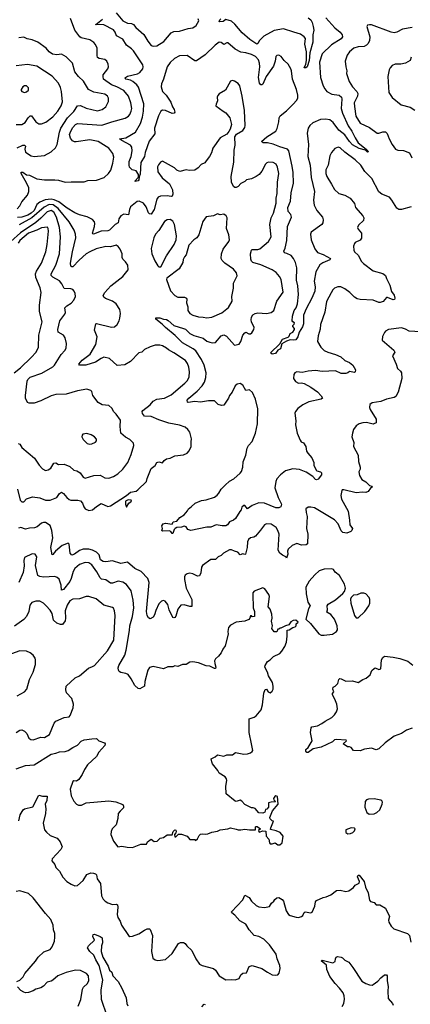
# Model space of a CAD drawing. Extents: x 2056909 to 2160450, y 827444 to 1016825.
# Tile 201 of 256: x 2074373 to 2078507, y 913935 to 924366. Entities that reach past the tile are written whole.
import ezdxf

# ---------------------------------------------------------------- set-up
doc = ezdxf.new("R2010")
doc.units = 0

msp = doc.modelspace()

# ---------------------------------------------------------------- linework, layer by layer
at = {"layer": '0CON10XD'}
for points in [[(2074347, 922363), (2074376, 922394), (2074395, 922438), (2074454, 922506), (2074470, 922545), (2074468, 922585), (2074446, 922636), (2074388, 922735), (2074389, 922751), (2074405, 922749), (2074445, 922724), (2074475, 922718), (2074555, 922679), (2074635, 922670), (2074745, 922669), (2074785, 922666), (2074855, 922645), (2074917, 922647), (2075055, 922648), (2075095, 922662), (2075185, 922666), (2075268, 922695), (2075313, 922735), (2075337, 922773), (2075360, 922845), (2075368, 922908), (2075360, 922950), (2075317, 923005), (2075205, 923077), (2075114, 923094), (2074972, 923072), (2074952, 923072), (2074931, 923081), (2074909, 923109), (2074901, 923149), (2074913, 923185), (2074936, 923224), (2074964, 923256), (2074985, 923265), (2075243, 923247), (2075348, 923282), (2075488, 923322), (2075525, 923344), (2075539, 923361), (2075554, 923395), (2075558, 923425), (2075550, 923485), (2075523, 923555), (2075474, 923615), (2075400, 923655), (2075345, 923675), (2075260, 923735), (2075255, 923765), (2075258, 923782), (2075304, 923845), (2075312, 923865), (2075309, 923895), (2075295, 923927), (2075275, 923944), (2075215, 923954), (2075198, 923965), (2075192, 923985), (2075194, 924064), (2075175, 924104), (2075156, 924125), (2075115, 924154), (2075025, 924174), (2075009, 924185), (2074958, 924255), (2074909, 924379)], [(2075395, 924439), (2075465, 924354), (2075515, 924328), (2075555, 924324), (2075578, 924315), (2075602, 924282), (2075688, 924208), (2075728, 924138), (2075764, 924094), (2075785, 924084), (2075825, 924090), (2075897, 924135), (2075975, 924227), (2076005, 924241), (2076065, 924243), (2076155, 924272), (2076205, 924281), (2076241, 924305), (2076268, 924352), (2076263, 924375)], [(2077614, 924385), (2077709, 924279), (2077766, 924235), (2077787, 924205), (2077791, 924185), (2077775, 924162), (2077672, 924098), (2077575, 924005), (2077546, 923915), (2077556, 923755), (2077585, 923665), (2077602, 923632), (2077625, 923606), (2077675, 923578), (2077755, 923568), (2077779, 923545), (2077783, 923523), (2077776, 923425), (2077789, 923375), (2077850, 923240), (2077888, 923185), (2077925, 923116), (2077955, 923060), (2078039, 922995), (2078058, 922975), (2078060, 922965), (2078055, 922962), (2078032, 922982), (2077965, 923000), (2077895, 923040), (2077862, 923075), (2077815, 923145), (2077750, 923195), (2077692, 923275), (2077655, 923305), (2077608, 923312), (2077555, 923310), (2077475, 923273), (2077442, 923245), (2077426, 923215), (2077416, 923165), (2077428, 923045), (2077424, 922915), (2077446, 922825), (2077456, 922695), (2077493, 922547), (2077484, 922455), (2077490, 922400), (2077517, 922345), (2077576, 922275), (2077584, 922245), (2077580, 922215), (2077569, 922195), (2077456, 922115), (2077451, 922095), (2077458, 922035), (2077496, 921937), (2077525, 921900), (2077585, 921878), (2077663, 921835), (2077657, 921823), (2077580, 921790), (2077551, 921769), (2077508, 921695), (2077488, 921595), (2077501, 921535), (2077495, 921491), (2077465, 921415), (2077405, 921302), (2077377, 921235), (2077376, 921145), (2077367, 921113), (2077331, 921055), (2077317, 921005), (2077295, 920976), (2077275, 920970), (2077234, 920976), (2077195, 920961), (2077149, 920931), (2077132, 920878), (2077105, 920864), (2077081, 920829), (2077045, 920823), (2077027, 920835), (2077127, 920933), (2077155, 920981), (2077216, 921004), (2077225, 921014), (2077235, 921042), (2077265, 921054), (2077280, 921085), (2077280, 921095), (2077262, 921115), (2077262, 921125), (2077278, 921142), (2077280, 921155), (2077264, 921164), (2077257, 921175), (2077260, 921225), (2077277, 921285), (2077299, 921315), (2077312, 921355), (2077323, 921455), (2077318, 921545), (2077301, 921605), (2077306, 921736), (2077291, 921795), (2077271, 921835), (2077245, 921868), (2077199, 921889), (2077175, 921897), (2077169, 921915), (2077183, 921947), (2077200, 922025), (2077206, 922175), (2077249, 922275), (2077242, 922302), (2077215, 922335), (2077210, 922375), (2077240, 922445), (2077245, 922533), (2077269, 922635), (2077267, 922747), (2077256, 922815), (2077220, 922975), (2077208, 922995), (2077125, 923019), (2077055, 923048), (2076995, 923060), (2076951, 923061), (2076933, 923075), (2076990, 923125), (2077082, 923185), (2077097, 923213), (2077116, 923284), (2077120, 923325), (2077131, 923349), (2077198, 923402), (2077268, 923472), (2077302, 923508), (2077316, 923535), (2077317, 923565), (2077301, 923625), (2077260, 923735), (2077251, 923825), (2077244, 923844), (2077213, 923895), (2077172, 923932), (2077140, 923975), (2077115, 923989), (2077093, 923987), (2077082, 923975), (2077076, 923925), (2077059, 923875), (2076981, 923765), (2076945, 923684), (2076935, 923674), (2076925, 923674), (2076910, 923695), (2076899, 923755), (2076913, 923865), (2076911, 923905), (2076900, 923940), (2076867, 923975), (2076825, 923998), (2076768, 924015), (2076712, 924022), (2076655, 924053), (2076575, 924122), (2076565, 924122), (2076535, 924104), (2076505, 924123), (2076485, 924127), (2076443, 924095), (2076335, 923992), (2076245, 923930), (2076225, 923930), (2076145, 923986), (2076065, 923983), (2076010, 923955), (2075965, 923912), (2075933, 923865), (2075895, 923735), (2075874, 923685), (2075869, 923655), (2075884, 923605), (2075924, 923565), (2075972, 923492), (2075991, 923441), (2076009, 923415), (2076014, 923385), (2076006, 923374), (2075985, 923373), (2075915, 923404), (2075885, 923409), (2075865, 923397), (2075842, 923348), (2075799, 923215), (2075803, 923155), (2075742, 923078), (2075702, 922958), (2075694, 922915), (2075656, 922854), (2075649, 922731), (2075638, 922702), (2075635, 922668), (2075625, 922657), (2075595, 922650), (2075592, 922655), (2075632, 922698), (2075631, 922725), (2075605, 922763), (2075563, 922775), (2075536, 922805), (2075531, 922825), (2075533, 922865), (2075554, 922915), (2075564, 922975), (2075560, 923015), (2075546, 923036), (2075454, 923085), (2075430, 923105), (2075495, 923115), (2075597, 923175), (2075651, 923265), (2075674, 923334)], [(2077425, 924387), (2077455, 924365), (2077470, 924335), (2077480, 924295), (2077486, 924255), (2077474, 924205), (2077474, 924126), (2077442, 924015), (2077436, 923935), (2077416, 923865), (2077402, 923855), (2077384, 923855), (2077402, 923895), (2077408, 923935), (2077408, 924025), (2077389, 924105), (2077397, 924167), (2077383, 924185), (2077345, 924211), (2077274, 924234), (2077165, 924268), (2077065, 924253), (2076955, 924193), (2076911, 924145), (2076895, 924112), (2076882, 924108), (2076809, 924155), (2076726, 924225), (2076649, 924318), (2076615, 924349), (2076555, 924368), (2076525, 924345), (2076484, 924344), (2076491, 924365), (2076501, 924375)], [(2075674, 923334), (2075684, 923396), (2075685, 923475), (2075630, 923650), (2075614, 923674), (2075571, 923711), (2075545, 923724), (2075496, 923735), (2075487, 923745), (2075493, 923755), (2075515, 923767), (2075618, 923792), (2075645, 923806), (2075675, 923845), (2075680, 923865), (2075675, 923889), (2075576, 924036), (2075555, 924058), (2075502, 924095), (2075465, 924161), (2075396, 924195), (2075384, 924235), (2075365, 924257), (2075265, 924310), (2075215, 924316), (2075180, 924310), (2075178, 924315), (2075250, 924370)], [(2078526, 924284), (2078425, 924264), (2078365, 924235), (2078335, 924228), (2078305, 924234), (2078095, 924310), (2078075, 924313), (2078053, 924307), (2078048, 924295), (2078078, 924185), (2078074, 924145), (2078061, 924115), (2078045, 924097), (2078017, 924083), (2077955, 924077), (2077910, 924065), (2077864, 924026), (2077840, 923990), (2077819, 923925), (2077823, 923865), (2077836, 923825), (2077833, 923795), (2077860, 923710), (2077894, 923655), (2077941, 923605), (2077951, 923585), (2077947, 923555), (2077914, 923485), (2077915, 923445), (2077929, 923345), (2077975, 923269), (2078075, 923222), (2078155, 923164), (2078175, 923162), (2078215, 923179), (2078245, 923178), (2078261, 923161), (2078282, 923105), (2078315, 923045), (2078350, 922995), (2078375, 922983), (2078435, 922979), (2078498, 922955), (2078522, 922902)], [(2074345, 923008), (2074405, 923035), (2074425, 923037), (2074434, 923025), (2074428, 922995), (2074434, 922964), (2074495, 922923), (2074525, 922917), (2074634, 922926), (2074707, 922965), (2074753, 923007), (2074769, 923045), (2074794, 923175), (2074810, 923215), (2074878, 923325), (2074945, 923392), (2074985, 923454), (2075015, 923458), (2075075, 923429), (2075195, 923400), (2075245, 923413), (2075285, 923444), (2075312, 923498), (2075312, 923535), (2075301, 923555), (2075275, 923577), (2075158, 923598), (2075102, 923625), (2075049, 923715), (2074994, 923764), (2074956, 923815), (2074930, 923905), (2074865, 923971), (2074815, 924002), (2074765, 923992), (2074719, 923999), (2074685, 924026), (2074654, 924064), (2074565, 924129), (2074504, 924154), (2074453, 924163), (2074415, 924179), (2074365, 924173)], [(2078515, 923970), (2078504, 923935), (2078457, 923907), (2078405, 923894), (2078345, 923893), (2078315, 923880), (2078294, 923855), (2078284, 923835), (2078269, 923765), (2078281, 923595), (2078315, 923543), (2078412, 923465), (2078505, 923439), (2078556, 923406)], [(2074335, 923254), (2074395, 923254), (2074432, 923278), (2074463, 923327), (2074485, 923347), (2074498, 923348), (2074543, 923283), (2074575, 923264), (2074605, 923264), (2074650, 923280), (2074724, 923335), (2074775, 923396), (2074812, 923455), (2074825, 923495), (2074817, 923605), (2074805, 923647), (2074782, 923692), (2074715, 923769), (2074555, 923873), (2074455, 923890), (2074336, 923876)], [(2076702, 919155), (2076658, 919082), (2076635, 919063), (2076595, 919045), (2076572, 919015), (2076555, 919004), (2076515, 919003), (2076454, 919016), (2076395, 918990), (2076355, 918991), (2076185, 918956), (2076154, 918964), (2076133, 918993), (2076115, 919002), (2076085, 918991), (2076037, 918985), (2076019, 918975), (2076006, 918965), (2075995, 918923), (2075985, 918923), (2075972, 918945), (2075955, 918951), (2075885, 918948), (2075878, 918955), (2075883, 918975), (2075878, 919005), (2075892, 919025), (2075915, 919031), (2075985, 919022), (2075998, 919045), (2076035, 919053), (2076067, 919093), (2076115, 919122), (2076148, 919162), (2076158, 919185), (2076186, 919204), (2076230, 919245), (2076298, 919272), (2076345, 919279), (2076435, 919309), (2076463, 919327), (2076479, 919351), (2076505, 919393), (2076546, 919435), (2076595, 919476), (2076640, 919500), (2076707, 919563), (2076719, 919581), (2076733, 919625), (2076738, 919682), (2076765, 919752), (2076779, 919825), (2076794, 919856), (2076835, 919896), (2076869, 919985), (2076891, 920085), (2076895, 920245), (2076870, 920345), (2076836, 920415), (2076805, 920443), (2076765, 920437), (2076733, 920495), (2076705, 920511), (2076676, 920504), (2076655, 920488), (2076620, 920420), (2076594, 920385), (2076582, 920355), (2076535, 920282), (2076507, 920277), (2076475, 920290), (2076435, 920329), (2076372, 920328), (2076285, 920314), (2076225, 920321), (2076155, 920310), (2076148, 920315), (2076147, 920335), (2076162, 920355), (2076251, 920429), (2076304, 920486), (2076328, 920525), (2076342, 920575), (2076346, 920625), (2076327, 920705), (2076298, 920765), (2076237, 920857), (2076210, 920880), (2076095, 920942), (2076020, 921020), (2075915, 921104), (2075882, 921142), (2075812, 921195), (2075813, 921207), (2075855, 921206), (2075895, 921192), (2075925, 921191), (2075945, 921180), (2076005, 921127), (2076106, 921095), (2076126, 921086), (2076175, 921040), (2076215, 921021), (2076313, 920993), (2076355, 920961), (2076385, 920948), (2076415, 920941), (2076445, 920946), (2076505, 921016), (2076535, 921026), (2076563, 921013), (2076645, 920919), (2076695, 920930), (2076715, 920957), (2076735, 921024), (2076755, 921049), (2076765, 921054), (2076798, 921038), (2076815, 921038), (2076830, 921050), (2076851, 921085), (2076854, 921105), (2076825, 921164), (2076821, 921185), (2076825, 921213), (2076842, 921238), (2076865, 921253), (2076895, 921259), (2076985, 921252), (2077036, 921264), (2077061, 921285), (2077096, 921384), (2077161, 921479), (2077141, 921615), (2077124, 921645), (2077089, 921689), (2077045, 921717), (2076925, 921770), (2076841, 921795), (2076825, 921809), (2076818, 921828), (2076815, 921885), (2076825, 921925), (2076835, 921932), (2076895, 921930), (2076915, 921939), (2077006, 922015), (2077036, 922064), (2077021, 922195), (2077036, 922265), (2077059, 922315), (2077089, 922421), (2077086, 922476), (2077098, 922525), (2077101, 922645), (2077116, 922735), (2077101, 922805), (2077086, 922836), (2077055, 922854), (2077005, 922857), (2076989, 922851), (2076975, 922836), (2076935, 922760), (2076906, 922725), (2076874, 922706), (2076825, 922679), (2076775, 922670), (2076757, 922653), (2076715, 922631), (2076685, 922597), (2076665, 922589), (2076649, 922589), (2076637, 922597), (2076616, 922646), (2076612, 922705), (2076639, 922855), (2076644, 922985), (2076654, 923035), (2076651, 923125), (2076668, 923152), (2076735, 923192), (2076754, 923225), (2076758, 923245), (2076751, 923405), (2076729, 923555), (2076704, 923665), (2076685, 923689), (2076645, 923716), (2076625, 923721), (2076605, 923714), (2076550, 923620), (2076485, 923580), (2076469, 923561), (2076464, 923544), (2076467, 923505), (2076452, 923472), (2076450, 923455), (2076525, 923396), (2076555, 923380), (2076596, 923326), (2076614, 923255), (2076601, 923205), (2076588, 923182), (2076566, 923154), (2076496, 923114), (2076418, 923005), (2076404, 922956), (2076383, 922915), (2076345, 922872), (2076332, 922848), (2076295, 922832), (2076263, 922797), (2076225, 922770), (2076165, 922768), (2076135, 922777), (2076068, 922758), (2076035, 922772), (2076010, 922795), (2075885, 922868), (2075864, 922856), (2075841, 922829), (2075833, 922807), (2075836, 922755), (2075881, 922691), (2075957, 922627), (2075989, 922565), (2075994, 922516), (2075985, 922497), (2075976, 922494), (2075935, 922500), (2075863, 922497), (2075838, 922485), (2075826, 922466), (2075796, 922354), (2075765, 922304), (2075745, 922309), (2075735, 922321), (2075710, 922385), (2075683, 922423), (2075637, 922443), (2075615, 922441), (2075547, 922383), (2075535, 922354), (2075525, 922299), (2075475, 922306), (2075445, 922288), (2075421, 922255), (2075416, 922214), (2075384, 922196), (2075325, 922136), (2075305, 922129), (2075235, 922127), (2075155, 922093), (2075146, 922096), (2075144, 922105), (2075166, 922175), (2075169, 922205), (2075164, 922225), (2075145, 922250), (2075088, 922278), (2075005, 922297), (2074955, 922319), (2074875, 922369), (2074787, 922437), (2074739, 922459), (2074705, 922463), (2074644, 922456), (2074586, 922434), (2074553, 922407), (2074526, 922345), (2074495, 922317), (2074459, 922295), (2074396, 922275), (2074348, 922272)], [(2074425, 923594), (2074445, 923600), (2074465, 923620), (2074467, 923645), (2074445, 923666), (2074425, 923666), (2074407, 923653), (2074390, 923625), (2074388, 923615), (2074394, 923604), (2074425, 923594)], [(2078517, 922383), (2078415, 922354), (2078385, 922354), (2078365, 922370), (2078313, 922453), (2078285, 922484), (2078206, 922516), (2078175, 922543), (2078099, 922685), (2078027, 922757), (2077983, 922825), (2077925, 922881), (2077813, 922963), (2077765, 923007), (2077745, 923014), (2077708, 923002), (2077672, 922958), (2077656, 922924), (2077638, 922825), (2077614, 922775), (2077614, 922735), (2077624, 922705), (2077672, 922622), (2077706, 922566), (2077750, 922525), (2077815, 922508), (2077870, 922475), (2077915, 922417), (2077928, 922375), (2078005, 922288), (2078016, 922266), (2078012, 922238), (2077960, 922190), (2077949, 922165), (2077954, 922145), (2077989, 922105), (2077989, 922051), (2077975, 922030), (2077925, 922007), (2077916, 921995), (2077907, 921965), (2077910, 921925), (2077916, 921905), (2077955, 921870), (2077991, 921805), (2078012, 921782), (2078115, 921707), (2078215, 921676), (2078246, 921655), (2078254, 921624), (2078292, 921552), (2078309, 921485), (2078336, 921446), (2078344, 921415), (2078338, 921402), (2078325, 921397), (2078265, 921423), (2078255, 921422), (2078219, 921381), (2078189, 921369), (2078175, 921369), (2078115, 921393), (2077975, 921402), (2077945, 921409), (2077915, 921426), (2077867, 921475), (2077815, 921516), (2077770, 921535), (2077740, 921535), (2077705, 921522), (2077686, 921505), (2077668, 921472), (2077619, 921381), (2077602, 921268), (2077557, 921135), (2077552, 921088), (2077531, 921015), (2077526, 920955), (2077560, 920895), (2077595, 920863), (2077635, 920843), (2077715, 920820), (2077771, 920795), (2077815, 920754), (2077863, 920735), (2077900, 920705), (2077926, 920656), (2077923, 920635), (2077915, 920627), (2077865, 920639), (2077845, 920624), (2077825, 920619), (2077775, 920619), (2077715, 920647), (2077575, 920638), (2077505, 920648), (2077425, 920641), (2077362, 920628), (2077305, 920636), (2077286, 920625), (2077275, 920608), (2077272, 920565), (2077292, 920532), (2077325, 920516), (2077355, 920519), (2077382, 920512), (2077454, 920474), (2077525, 920423), (2077562, 920382), (2077576, 920355), (2077565, 920344), (2077434, 920316), (2077368, 920285), (2077315, 920246), (2077291, 920215), (2077284, 920196), (2077294, 920116), (2077293, 920073), (2077308, 919985), (2077340, 919910), (2077353, 919895), (2077375, 919884), (2077400, 919845), (2077409, 919795), (2077423, 919775), (2077466, 919725), (2077486, 919675), (2077486, 919645), (2077509, 919595), (2077518, 919585), (2077555, 919576), (2077567, 919565), (2077567, 919545), (2077532, 919498), (2077515, 919490), (2077505, 919494), (2077476, 919526), (2077405, 919572), (2077335, 919600), (2077265, 919608), (2077185, 919586), (2077132, 919545), (2077095, 919501), (2077084, 919475), (2077072, 919405), (2077108, 919305), (2077145, 919235), (2077135, 919205), (2077115, 919195), (2077085, 919195), (2076965, 919243), (2076905, 919248), (2076835, 919220), (2076785, 919183), (2076755, 919218), (2076745, 919220), (2076725, 919200), (2076718, 919175), (2076702, 919155)], [(2074351, 919391), (2074378, 919275), (2074395, 919258), (2074415, 919259), (2074445, 919290), (2074508, 919312), (2074585, 919299), (2074645, 919274), (2074695, 919274), (2074765, 919305), (2074795, 919348), (2074815, 919359), (2074835, 919346), (2074873, 919303), (2074895, 919283), (2074915, 919275), (2074987, 919277), (2075015, 919269), (2075037, 919245), (2075051, 919205), (2075066, 919185), (2075105, 919165), (2075144, 919175), (2075185, 919209), (2075235, 919240), (2075305, 919210), (2075335, 919217), (2075505, 919326), (2075545, 919359), (2075605, 919372), (2075624, 919385), (2075715, 919472), (2075723, 919507), (2075765, 919612), (2075805, 919642), (2075825, 919676), (2075845, 919682), (2075885, 919670), (2075902, 919695), (2075925, 919712), (2075965, 919721), (2076015, 919744), (2076105, 919756), (2076144, 919775), (2076165, 919799), (2076189, 919845), (2076187, 919893), (2076192, 919925), (2076174, 919995), (2076154, 920024), (2076125, 920049), (2076065, 920070), (2075952, 920092), (2075845, 920126), (2075765, 920162), (2075695, 920164), (2075671, 920195), (2075670, 920215), (2075676, 920225), (2075752, 920285), (2075784, 920325), (2075825, 920347), (2075905, 920358), (2075975, 920393), (2076122, 920515), (2076149, 920545), (2076166, 920584), (2076170, 920635), (2076162, 920685), (2076148, 920725), (2076128, 920755), (2076005, 920837), (2075947, 920867), (2075926, 920885), (2075885, 920911), (2075855, 920919), (2075805, 920917), (2075755, 920901), (2075695, 920873), (2075665, 920844), (2075635, 920836), (2075545, 920746), (2075485, 920711), (2075405, 920704), (2075325, 920776), (2075265, 920791), (2075235, 920778), (2075174, 920736), (2075074, 920706), (2075006, 920706), (2074998, 920715), (2075035, 920759), (2075118, 920822), (2075179, 920925), (2075194, 921005), (2075166, 921075), (2075178, 921145), (2075185, 921149), (2075345, 921107), (2075375, 921111), (2075405, 921138), (2075426, 921175), (2075434, 921205), (2075440, 921255), (2075434, 921295), (2075395, 921356), (2075355, 921383), (2075282, 921412), (2075263, 921425), (2075256, 921445), (2075275, 921477), (2075336, 921545), (2075464, 921646), (2075521, 921715), (2075516, 921765), (2075492, 921802), (2075465, 921828), (2075458, 921845), (2075458, 921885), (2075436, 921936), (2075414, 921964), (2075395, 921976), (2075335, 921960), (2075285, 921964), (2075183, 921937), (2075115, 921908), (2075075, 921884), (2075001, 921819), (2074935, 921748), (2074925, 921746), (2074914, 921755), (2074909, 921785), (2074933, 921907), (2074967, 922055), (2074964, 922095), (2074951, 922135), (2074896, 922226), (2074779, 922365), (2074726, 922406), (2074685, 922408), (2074632, 922378), (2074503, 922267), (2074369, 922191)], [(2075516, 919675), (2075551, 919759), (2075581, 919855), (2075579, 919879), (2075539, 919919), (2075492, 919942), (2075443, 919985), (2075436, 920055), (2075439, 920125), (2075395, 920186), (2075370, 920210), (2075349, 920249), (2075317, 920277), (2075245, 920284), (2075205, 920310), (2075148, 920385), (2075136, 920426), (2075125, 920439), (2075085, 920451), (2074985, 920434), (2074865, 920398), (2074755, 920395), (2074705, 920380), (2074595, 920329), (2074525, 920304), (2074474, 920304), (2074455, 920312), (2074434, 920355), (2074434, 920385), (2074452, 920535), (2074459, 920555), (2074485, 920578), (2074608, 920622), (2074725, 920689), (2074741, 920705), (2074812, 920818), (2074849, 920861), (2074863, 920887), (2074869, 920935), (2074855, 920995), (2074835, 921023), (2074779, 921055), (2074776, 921085), (2074799, 921175), (2074851, 921245), (2074856, 921265), (2074852, 921315), (2074872, 921335), (2074917, 921363), (2074946, 921395), (2074962, 921435), (2074961, 921465), (2074951, 921491), (2074935, 921506), (2074913, 921513), (2074845, 921518), (2074819, 921569), (2074795, 921601), (2074723, 921637), (2074707, 921655), (2074707, 921675), (2074754, 921766), (2074795, 921885), (2074806, 922065), (2074794, 922165), (2074763, 922275), (2074735, 922328), (2074705, 922343), (2074665, 922332), (2074598, 922262), (2074545, 922219), (2074382, 922108), (2074278, 922015)], [(2076355, 921207), (2076405, 921214), (2076511, 921259), (2076582, 921318), (2076620, 921385), (2076618, 921432), (2076635, 921520), (2076637, 921575), (2076676, 921654), (2076666, 921685), (2076635, 921724), (2076545, 921785), (2076514, 921815), (2076505, 921835), (2076509, 921885), (2076525, 921935), (2076585, 922016), (2076593, 922035), (2076588, 922085), (2076563, 922155), (2076569, 922265), (2076559, 922289), (2076535, 922306), (2076495, 922300), (2076465, 922310), (2076425, 922288), (2076345, 922277), (2076311, 922229), (2076270, 922085), (2076246, 922054), (2076215, 922034), (2076162, 921978), (2076134, 921876), (2076117, 921853), (2076104, 921825), (2076099, 921795), (2076060, 921725), (2075931, 921629), (2075927, 921613), (2075969, 921495), (2076014, 921445), (2076045, 921427), (2076116, 921426), (2076137, 921415), (2076142, 921405), (2076140, 921365), (2076151, 921325), (2076151, 921285), (2076172, 921255), (2076205, 921234), (2076265, 921217), (2076315, 921216), (2076355, 921207)], [(2075865, 921748), (2075926, 921864), (2076009, 921985), (2076029, 922035), (2076031, 922075), (2076012, 922195), (2075995, 922231), (2075965, 922250), (2075935, 922246), (2075905, 922227), (2075845, 922134), (2075810, 922095), (2075793, 922055), (2075765, 921942), (2075771, 921885), (2075802, 921812), (2075835, 921758), (2075845, 921748), (2075865, 921748)], [(2074314, 920626), (2074381, 920679), (2074495, 920786), (2074548, 920845), (2074572, 920898), (2074576, 921024), (2074612, 921165), (2074581, 921275), (2074583, 921343), (2074601, 921475), (2074590, 921525), (2074545, 921635), (2074541, 921675), (2074550, 921700), (2074605, 921786), (2074648, 921905), (2074665, 921985), (2074676, 922125), (2074674, 922154), (2074667, 922167), (2074605, 922162), (2074554, 922136), (2074465, 922103), (2074375, 922025), (2074355, 921999)], [(2078615, 921059), (2078495, 921067), (2078455, 921089), (2078415, 921101), (2078275, 921084), (2078245, 921066), (2078235, 921053), (2078212, 921008), (2078210, 920970), (2078334, 920865), (2078343, 920845), (2078320, 920805), (2078357, 920717), (2078370, 920670), (2078403, 920643), (2078413, 920625), (2078418, 920565), (2078379, 920421), (2078355, 920374), (2078335, 920362), (2078255, 920345), (2078195, 920322), (2078103, 920307), (2078079, 920291), (2078076, 920256), (2078082, 920235), (2078146, 920135), (2078144, 920096), (2078122, 920085), (2078115, 920081), (2078045, 920099), (2078005, 920096), (2077966, 920084), (2077935, 920062), (2077906, 920024), (2077894, 919986), (2077889, 919945), (2077909, 919885), (2077906, 919845), (2077954, 919754), (2077960, 919685), (2077978, 919625), (2077976, 919605), (2077961, 919575), (2077968, 919538), (2077994, 919495), (2078035, 919470), (2078075, 919432), (2078100, 919425), (2078103, 919415), (2078085, 919403), (2078062, 919368), (2078035, 919357), (2078001, 919361), (2077935, 919355), (2077804, 919386), (2077785, 919386), (2077781, 919379), (2077772, 919325), (2077778, 919285), (2077849, 919159), (2077865, 919065), (2077866, 919015), (2077894, 918975), (2077889, 918955), (2077876, 918944), (2077835, 918927), (2077792, 918932), (2077775, 918950), (2077744, 919025), (2077705, 919068), (2077494, 919194), (2077455, 919203), (2077425, 919202), (2077402, 919185), (2077404, 919145), (2077414, 919104), (2077407, 918975), (2077423, 918915), (2077418, 918812), (2077405, 918802), (2077355, 918798), (2077305, 918816), (2077255, 918797), (2077213, 918757), (2077208, 918735), (2077211, 918705), (2077195, 918660), (2077190, 918675), (2077155, 918692), (2077126, 918715), (2077107, 918745), (2077118, 918915), (2077106, 918955), (2077087, 918987), (2077035, 919022), (2076985, 919024), (2076965, 919014), (2076921, 918959)], [(2075115, 919869), (2075135, 919872), (2075175, 919891), (2075186, 919905), (2075185, 919922), (2075166, 919945), (2075128, 919968), (2075083, 919983), (2075042, 919975), (2075033, 919965), (2075031, 919945), (2075045, 919918), (2075086, 919876), (2075115, 919869)], [(2074355, 919876), (2074375, 919868), (2074394, 919834), (2074531, 919721), (2074579, 919645), (2074615, 919609), (2074645, 919591), (2074675, 919598), (2074704, 919615), (2074735, 919666), (2074755, 919672), (2074785, 919652), (2074845, 919657), (2074903, 919633), (2074945, 919594), (2074976, 919586), (2075014, 919564), (2075045, 919520), (2075065, 919510), (2075156, 919536), (2075225, 919539), (2075275, 919513), (2075315, 919509), (2075365, 919526), (2075412, 919555), (2075465, 919604), (2075516, 919675)], [(2075505, 919202), (2075527, 919243), (2075556, 919265), (2075552, 919275), (2075522, 919278), (2075494, 919266), (2075491, 919235), (2075505, 919202)], [(2076921, 918959), (2076870, 918895), (2076852, 918885), (2076814, 918877), (2076795, 918859), (2076785, 918835), (2076782, 918775), (2076763, 918705), (2076755, 918701), (2076735, 918706), (2076705, 918697), (2076680, 918725), (2076645, 918734), (2076615, 918750), (2076595, 918750), (2076530, 918715), (2076505, 918689), (2076475, 918677), (2076445, 918648), (2076395, 918646), (2076306, 918584), (2076298, 918565), (2076290, 918505), (2076275, 918474), (2076255, 918470), (2076205, 918497), (2076175, 918501), (2076145, 918494), (2076125, 918480), (2076118, 918465), (2076117, 918435), (2076134, 918345), (2076194, 918225), (2076195, 918150), (2076175, 918148), (2076115, 918168), (2076078, 918162), (2076048, 918122), (2076024, 918046), (2076015, 918034), (2076005, 918030), (2075994, 918034), (2075954, 918115), (2075941, 918171), (2075912, 918205), (2075895, 918213), (2075875, 918206), (2075845, 918176), (2075813, 918107), (2075800, 918060), (2075785, 918038), (2075755, 918020), (2075735, 918028), (2075722, 918055), (2075716, 918096), (2075743, 918405), (2075728, 918445), (2075660, 918520), (2075593, 918553), (2075515, 918618), (2075445, 918604), (2075355, 918633), (2075285, 918621), (2075255, 918626), (2075228, 918645), (2075215, 918695), (2075184, 918725), (2075145, 918745), (2075105, 918755), (2075045, 918758), (2075005, 918744), (2074952, 918705), (2074924, 918694), (2074907, 918715), (2074895, 918810), (2074885, 918820), (2074824, 918796), (2074753, 918737), (2074725, 918700), (2074715, 918698), (2074704, 918775), (2074722, 918875), (2074713, 918953), (2074696, 919006), (2074645, 919039), (2074625, 919040), (2074605, 919032), (2074557, 918993), (2074529, 918981), (2074475, 918978), (2074435, 918968), (2074385, 918985), (2074361, 918979)], [(2074335, 916431), (2074436, 916466), (2074525, 916472), (2074705, 916585), (2074755, 916595), (2074795, 916611), (2074855, 916612), (2074887, 916623), (2074934, 916656), (2074985, 916682), (2075025, 916721), (2075055, 916736), (2075135, 916749), (2075185, 916750), (2075210, 916725), (2075271, 916705), (2075276, 916695), (2075273, 916677), (2075211, 916605), (2075185, 916561), (2075089, 916471), (2075057, 916423), (2075035, 916368), (2074998, 916315), (2074975, 916300), (2074945, 916302), (2074935, 916294), (2074908, 916215), (2074916, 916145), (2074946, 916086), (2074975, 916054), (2074995, 916044), (2075028, 916045), (2075075, 916068), (2075315, 916089), (2075391, 916081), (2075463, 916053), (2075472, 916035), (2075470, 916015), (2075435, 915982), (2075416, 915955), (2075412, 915905), (2075394, 915836), (2075351, 915795), (2075340, 915765), (2075338, 915735), (2075364, 915665), (2075412, 915605), (2075455, 915610), (2075509, 915601), (2075565, 915597), (2075655, 915630), (2075715, 915630), (2075727, 915655), (2075764, 915686), (2075795, 915660), (2075827, 915663), (2075860, 915695), (2075895, 915702), (2075935, 915730), (2075988, 915732), (2075998, 915765), (2076015, 915782), (2076025, 915780), (2076030, 915765), (2076025, 915750), (2076010, 915735), (2076015, 915710), (2076025, 915710), (2076054, 915736), (2076085, 915737), (2076146, 915716), (2076175, 915682), (2076225, 915680), (2076235, 915672), (2076255, 915688), (2076272, 915725), (2076285, 915737), (2076305, 915742), (2076337, 915737), (2076365, 915740), (2076405, 915759), (2076465, 915769), (2076496, 915784), (2076575, 915793), (2076605, 915803), (2076665, 915792), (2076685, 915782), (2076715, 915782), (2076755, 915792), (2076805, 915783), (2076865, 915782), (2076870, 915785), (2076870, 915815), (2076875, 915820), (2076885, 915820), (2076920, 915795), (2076900, 915775), (2076908, 915758), (2076947, 915773), (2076979, 915769), (2076982, 915715), (2077010, 915685), (2077016, 915646), (2077025, 915636), (2077045, 915634), (2077075, 915647), (2077105, 915626), (2077125, 915624), (2077151, 915645), (2077163, 915715), (2077128, 915755), (2077087, 915773), (2077028, 915788), (2077030, 915805), (2077060, 915875), (2077045, 915880), (2077025, 915900), (2077022, 915915), (2077050, 915985), (2077110, 916055), (2077102, 916135), (2077085, 916142), (2077072, 916135), (2077060, 916115), (2077062, 916102), (2077080, 916085), (2077075, 916080), (2077035, 916078), (2077005, 916068), (2077007, 916023), (2076988, 916002), (2076975, 916000), (2076968, 915972), (2076945, 915960), (2076905, 915962), (2076865, 916008), (2076845, 916018), (2076825, 916018), (2076755, 916052), (2076725, 916088), (2076705, 916098), (2076665, 916082), (2076655, 916088), (2076558, 916165), (2076554, 916245), (2076564, 916305), (2076561, 916325), (2076546, 916346), (2076485, 916382), (2076471, 916411), (2076414, 916484), (2076408, 916505), (2076400, 916535), (2076442, 916555), (2076465, 916578), (2076535, 916564), (2076565, 916578), (2076625, 916578), (2076656, 916604), (2076746, 916586), (2076783, 916587), (2076815, 916600), (2076835, 916612), (2076842, 916625), (2076827, 916695), (2076802, 916815), (2076802, 916958), (2076854, 916976), (2076875, 916992), (2076930, 917055), (2076943, 917107), (2076955, 917230), (2076971, 917269), (2076985, 917272), (2077004, 917244), (2077025, 917233), (2077046, 917254), (2077056, 917274), (2077057, 917305), (2077048, 917345), (2077006, 917416), (2076996, 917455), (2076968, 917505), (2076970, 917525), (2076995, 917568), (2077025, 917583), (2077059, 917621), (2077125, 917652), (2077148, 917675), (2077180, 917725), (2077195, 917770), (2077202, 917835), (2077202, 917898), (2077225, 917902), (2077263, 917927), (2077290, 917935), (2077300, 917945), (2077300, 917965), (2077320, 917985), (2077296, 918006), (2077268, 918002), (2077244, 917986), (2077220, 917955), (2077185, 917946), (2077135, 917920), (2077125, 917920), (2077115, 917910), (2077105, 917910), (2077095, 917880), (2077065, 917880), (2077042, 917915), (2077050, 917945), (2077039, 917995), (2077044, 918026), (2077041, 918069), (2077025, 918120), (2077002, 918145), (2077017, 918255), (2077010, 918275), (2076967, 918337), (2076945, 918346), (2076855, 918312), (2076840, 918295), (2076840, 918275), (2076844, 918135), (2076859, 918095), (2076857, 918043), (2076835, 918040), (2076825, 918050), (2076815, 918050), (2076810, 918025), (2076798, 918012), (2076755, 917994), (2076665, 917982), (2076605, 917952), (2076584, 917926), (2076576, 917885), (2076578, 917855), (2076548, 917732), (2076523, 917697), (2076505, 917657), (2076478, 917622), (2076445, 917596), (2076436, 917575), (2076437, 917545), (2076449, 917505), (2076445, 917492), (2076435, 917491), (2076386, 917516), (2076345, 917521), (2076265, 917554), (2076205, 917563), (2076175, 917559), (2076135, 917536), (2076096, 917534), (2076046, 917514), (2076015, 917520), (2075995, 917511), (2075941, 917511), (2075895, 917489), (2075785, 917514), (2075745, 917503), (2075728, 917475), (2075699, 917355), (2075694, 917306), (2075643, 917277), (2075625, 917280), (2075591, 917311), (2075554, 917384), (2075520, 917430), (2075495, 917441), (2075445, 917451), (2075425, 917462), (2075417, 917475), (2075415, 917500), (2075422, 917525), (2075484, 917635), (2075500, 917685), (2075536, 917895), (2075538, 917945), (2075568, 918045), (2075581, 918135), (2075574, 918215), (2075551, 918315), (2075505, 918382), (2075466, 918406), (2075415, 918419), (2075355, 918397), (2075335, 918397), (2075285, 918431), (2075240, 918440), (2075225, 918454), (2075189, 918515), (2075135, 918589), (2075105, 918611), (2075065, 918615), (2075005, 918593), (2074957, 918553), (2074939, 918521), (2074918, 918445), (2074904, 918415), (2074835, 918331), (2074815, 918322), (2074812, 918375), (2074799, 918419), (2074789, 918439), (2074768, 918458), (2074744, 918466), (2074625, 918459), (2074585, 918467), (2074565, 918477), (2074541, 918585), (2074553, 918675), (2074535, 918705), (2074505, 918708), (2074425, 918667), (2074415, 918635), (2074421, 918581), (2074411, 918509), (2074364, 918405)], [(2077595, 917844), (2077684, 917856), (2077726, 917885), (2077738, 917902), (2077733, 917945), (2077704, 918015), (2077665, 918063), (2077625, 918090), (2077632, 918115), (2077628, 918155), (2077638, 918175), (2077715, 918221), (2077792, 918288), (2077811, 918309), (2077821, 918345), (2077810, 918385), (2077759, 918479), (2077712, 918512), (2077695, 918540), (2077675, 918549), (2077595, 918546), (2077544, 918526), (2077496, 918484), (2077435, 918417), (2077402, 918355), (2077406, 918285), (2077423, 918195), (2077447, 918155), (2077428, 918125), (2077400, 918015), (2077449, 917969), (2077538, 917858), (2077565, 917844), (2077595, 917844)], [(2074335, 916814), (2074375, 916839), (2074395, 916844), (2074425, 916829), (2074450, 916805), (2074470, 916755), (2074489, 916739), (2074515, 916736), (2074595, 916766), (2074635, 916762), (2074687, 916795), (2074738, 916915), (2074754, 916935), (2074845, 916974), (2074895, 916980), (2074906, 916995), (2074938, 917075), (2074944, 917115), (2074926, 917175), (2074869, 917235), (2074860, 917265), (2074866, 917305), (2074961, 917395), (2075005, 917416), (2075101, 917495), (2075145, 917512), (2075164, 917525), (2075301, 917679), (2075368, 917792), (2075383, 918055), (2075376, 918105), (2075365, 918131), (2075355, 918139), (2075265, 918163), (2075182, 918232), (2075105, 918256), (2075075, 918256), (2075005, 918231), (2074935, 918227), (2074905, 918208), (2074874, 918165), (2074855, 918102), (2074859, 918025), (2074853, 917997), (2074825, 917960), (2074805, 917958), (2074765, 917973), (2074731, 918005), (2074718, 918075), (2074695, 918110), (2074652, 918155), (2074625, 918186), (2074585, 918206), (2074545, 918206), (2074500, 918190), (2074480, 918165), (2074468, 918095), (2074445, 918045), (2074415, 918012), (2074318, 917942)], [(2077935, 918028), (2077955, 918030), (2078026, 918095), (2078067, 918155), (2078077, 918185), (2078080, 918225), (2078072, 918245), (2078035, 918282), (2078015, 918292), (2077985, 918292), (2077945, 918273), (2077905, 918268), (2077880, 918245), (2077874, 918226), (2077876, 918185), (2077916, 918055), (2077935, 918028)], [(2074345, 917204), (2074425, 917247), (2074450, 917275), (2074476, 917375), (2074514, 917455), (2074539, 917535), (2074541, 917585), (2074535, 917602), (2074514, 917634), (2074485, 917660), (2074445, 917677), (2074375, 917680), (2074285, 917649)], [(2078525, 916860), (2078465, 916839), (2078415, 916803), (2078335, 916774), (2078242, 916705), (2078175, 916642), (2078145, 916630), (2078095, 916649), (2078022, 916638), (2077975, 916620), (2077904, 916624), (2077882, 916655), (2077865, 916663), (2077844, 916664), (2077798, 916695), (2077833, 916725), (2077828, 916735), (2077725, 916742), (2077703, 916737), (2077684, 916716), (2077565, 916658), (2077480, 916640), (2077425, 916603), (2077413, 916603), (2077400, 916615), (2077403, 916635), (2077426, 916654), (2077470, 916725), (2077450, 916815), (2077458, 916865), (2077466, 916874), (2077525, 916886), (2077571, 916909), (2077605, 916936), (2077676, 916974), (2077705, 917000), (2077726, 917034), (2077736, 917065), (2077729, 917115), (2077709, 917169), (2077682, 917215), (2077683, 917227), (2077696, 917244), (2077688, 917275), (2077692, 917295), (2077712, 917305), (2077740, 917335), (2077750, 917375), (2077760, 917385), (2077775, 917384), (2077825, 917359), (2077895, 917362), (2077955, 917343), (2078005, 917376), (2078041, 917389), (2078083, 917425), (2078099, 917471), (2078125, 917492), (2078135, 917498), (2078175, 917482), (2078195, 917490), (2078203, 917585), (2078215, 917608), (2078235, 917622), (2078325, 917613), (2078395, 917599), (2078480, 917570), (2078535, 917527)], [(2074365, 915878), (2074378, 915942), (2074411, 915995), (2074425, 916006), (2074512, 916028), (2074575, 916149), (2074615, 916139), (2074665, 916140), (2074660, 916095), (2074644, 916055), (2074650, 916005), (2074646, 915955), (2074622, 915855), (2074634, 915785), (2074655, 915757), (2074695, 915724), (2074770, 915695), (2074802, 915655), (2074822, 915605), (2074810, 915575), (2074716, 915475), (2074713, 915455), (2074746, 915415), (2074756, 915385), (2074795, 915344), (2074831, 915281), (2074872, 915235), (2074918, 915208), (2074955, 915190), (2074985, 915192), (2075044, 915245), (2075085, 915309), (2075125, 915329), (2075155, 915326), (2075176, 915316), (2075186, 915305), (2075193, 915265), (2075228, 915215), (2075240, 915085), (2075255, 915050), (2075277, 915027), (2075305, 915010), (2075355, 914991), (2075395, 914996), (2075408, 914988), (2075412, 914965), (2075404, 914885), (2075413, 914855), (2075437, 914815), (2075450, 914775), (2075525, 914663), (2075540, 914655), (2075565, 914656), (2075635, 914680), (2075695, 914722), (2075722, 914735), (2075745, 914736), (2075755, 914728), (2075779, 914665), (2075769, 914495), (2075783, 914425), (2075807, 914407), (2075835, 914400), (2075915, 914408), (2075985, 914473), (2076055, 914578), (2076075, 914590), (2076105, 914589), (2076125, 914579), (2076143, 914553), (2076195, 914506), (2076238, 914415), (2076275, 914361), (2076305, 914346), (2076425, 914315), (2076446, 914296), (2076485, 914237), (2076554, 914194), (2076615, 914199), (2076654, 914194), (2076695, 914210), (2076714, 914246), (2076735, 914264), (2076775, 914269), (2076803, 914335), (2076835, 914346), (2076936, 914316), (2076994, 914274), (2077045, 914248), (2077075, 914242), (2077105, 914248), (2077120, 914265), (2077130, 914315), (2077126, 914345), (2077098, 914418), (2077087, 914467)], [(2078071, 915951), (2078125, 915952), (2078154, 915966), (2078183, 915995), (2078210, 916055), (2078212, 916075), (2078205, 916090), (2078195, 916097), (2078125, 916110), (2078065, 916108), (2078045, 916100), (2078030, 916085), (2078027, 916025), (2078046, 915966), (2078071, 915951)], [(2077845, 915742), (2077875, 915744), (2077900, 915755), (2077915, 915773), (2077922, 915795), (2077915, 915802), (2077880, 915805), (2077823, 915785), (2077825, 915754), (2077845, 915742)], [(2077087, 914467), (2077015, 914564), (2076956, 914625), (2076904, 914654), (2076854, 914664), (2076800, 914725), (2076765, 914784), (2076701, 914821), (2076651, 914881), (2076617, 914905), (2076614, 914916), (2076735, 915042), (2076755, 915090), (2076801, 915065), (2076825, 915028), (2076875, 914982), (2076905, 914968), (2076965, 914962), (2077015, 914970), (2077037, 915005), (2077063, 915027), (2077074, 915046), (2077095, 915062), (2077115, 915068), (2077152, 915045), (2077165, 915028), (2077194, 914925), (2077217, 914887), (2077236, 914876), (2077299, 914859), (2077325, 914856), (2077355, 914864), (2077368, 914875), (2077385, 914908), (2077395, 914913), (2077455, 914904), (2077468, 914912), (2077496, 914974), (2077505, 915022), (2077515, 915034), (2077583, 915067), (2077615, 915074), (2077665, 915096), (2077725, 915140), (2077765, 915144), (2077825, 915130), (2077855, 915137), (2077905, 915173), (2077925, 915196), (2077965, 915220), (2077968, 915235), (2077947, 915285), (2077955, 915302), (2077965, 915302), (2078017, 915237), (2078033, 915175), (2078062, 915115), (2078075, 915040), (2078084, 915024), (2078125, 915012), (2078145, 914988), (2078185, 914990), (2078243, 914955), (2078286, 914865), (2078277, 914825), (2078279, 914805), (2078304, 914764), (2078334, 914735), (2078476, 914686), (2078498, 914665), (2078511, 914595)], [(2074342, 914175), (2074375, 914190), (2074408, 914225), (2074429, 914261), (2074539, 914391), (2074568, 914435), (2074630, 914490), (2074694, 914516), (2074717, 914545), (2074740, 914605), (2074744, 914645), (2074744, 914685), (2074732, 914725), (2074728, 914775), (2074704, 914835), (2074645, 914896), (2074515, 915063), (2074465, 915108), (2074375, 915138), (2074335, 915129)], [(2075300, 913810), (2075240, 913985), (2075234, 914084), (2075253, 914193), (2075215, 914346), (2075177, 914407), (2075156, 914456), (2075114, 914495), (2075092, 914535), (2075102, 914555), (2075163, 914615), (2075148, 914655), (2075150, 914675), (2075165, 914677), (2075225, 914655), (2075245, 914639), (2075249, 914585), (2075239, 914555), (2075235, 914495), (2075252, 914435), (2075308, 914338), (2075325, 914296), (2075349, 914275), (2075360, 914235), (2075414, 914175), (2075455, 914106), (2075500, 914005), (2075508, 913945), (2075519, 913919)], [(2077787, 913913), (2077804, 913945), (2077812, 913988), (2077808, 914025), (2077795, 914055), (2077758, 914105), (2077711, 914155), (2077655, 914229), (2077624, 914305), (2077619, 914349), (2077563, 914395), (2077575, 914403), (2077686, 914374), (2077712, 914388), (2077716, 914416), (2077723, 914435), (2077735, 914441), (2077775, 914436), (2077789, 914429), (2077815, 914401), (2077855, 914380), (2077899, 914325), (2077995, 914181), (2078035, 914156), (2078075, 914141), (2078105, 914139), (2078115, 914144), (2078165, 914180), (2078195, 914216), (2078235, 914248), (2078255, 914249), (2078262, 914235), (2078262, 914185), (2078274, 914125), (2078269, 914075), (2078274, 913995), (2078319, 913945), (2078324, 913925)], [(2074993, 913915), (2075019, 913985), (2075038, 914095), (2075048, 914115), (2075092, 914155), (2075103, 914187), (2075100, 914235), (2075080, 914260), (2075015, 914292), (2074965, 914298), (2074865, 914273), (2074775, 914238), (2074725, 914189), (2074705, 914179), (2074665, 914170), (2074625, 914128), (2074595, 914108), (2074545, 914094), (2074515, 914076), (2074465, 914061), (2074435, 914057), (2074415, 914062), (2074385, 914080), (2074350, 914120)], [(2076301, 913909), (2076325, 913936), (2076335, 913932)]]:
    msp.add_lwpolyline(points, dxfattribs=at)

doc.saveas('drawing.dxf')
